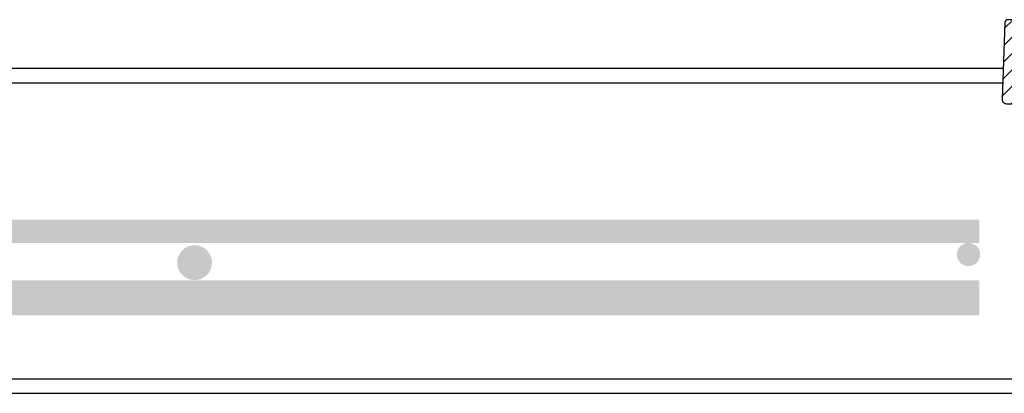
# Model space of a CAD drawing. Extents: x 990 to 4202, y -422 to 622.
# Tile 110 of 200: x 1571 to 1592, y -101 to -93. Entities that reach past the tile are written whole.
import ezdxf

# ---------------------------------------------------------------- set-up
doc = ezdxf.new("R2010")
doc.units = 0
doc.header["$MEASUREMENT"] = 0
doc.linetypes.add('HIDDEN', pattern=[0.375, 0.25, -0.125])
doc.linetypes.add('TANK-SLAB$0$DASHED', pattern=[0.75, 0.5, -0.25])
for name, color, linetype in [('REBAR', 4, 'TANK-SLAB$0$DASHED'), ('SPILL-BUCKET', 1, 'CONTINUOUS'), ('TANK-SLAB', 6, 'CONTINUOUS')]:
    doc.layers.add(name, color=color, linetype=linetype)

msp = doc.modelspace()

# ---------------------------------------------------------------- hatches: boundary and pattern name
at = {"layer": 'SPILL-BUCKET'}
h = msp.add_hatch(dxfattribs=at)
h.set_pattern_fill('ANSI31', scale=2, style=0)
h.set_pattern_definition([(45, (7836.2533, -1394.25815), (-0.176776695, 0.176776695), [])])
edge = h.paths.add_edge_path()
edge.add_line((1593.08863, -95.39777), (1593.13809, -93.98132))
edge.add_line((1593.13809, -93.98132), (1593.07989, -93.9189))
edge.add_line((1593.07989, -93.9189), (1592.08178, -93.9189))
edge.add_arc((1592.08147, -93.90359), 0.01531, 181.187215, 271.187215, ccw=False)
edge.add_line((1592.06616, -93.90391), (1592.06616, -92.99768))
edge.add_arc((1592.03491, -92.99768), 0.03125, 0, 90)
edge.add_line((1592.03491, -92.96643), (1591.89309, -92.96643))
edge.add_arc((1591.89309, -93.02893), 0.0625, 90, 178.000024)
edge.add_line((1591.83063, -93.02675), (1591.77287, -94.68067))
edge.add_arc((1591.86657, -94.68394), 0.09375, 178.000024, 270)
edge.add_line((1591.86657, -94.77769), (1592.62104, -94.77769))
edge.add_arc((1592.621, -94.90265), 0.12496, 1.981123, 89.981076, ccw=False)
edge.add_line((1592.74588, -94.89833), (1592.76332, -95.39777))
edge.add_line((1592.76332, -95.39777), (1593.08863, -95.39777))

# ---------------------------------------------------------------- linework, layer by layer
at = {"layer": 'REBAR', "linetype": 'HIDDEN', "const_width": 0.5}
msp.add_lwpolyline([(1545.94125, -97.52873), (1591.28209, -97.52873)], dxfattribs=at)
at = {"layer": 'REBAR'}
for points, const_width in [([(1574.52988, -98.20431, -1), (1574.15488, -98.20431, -1)], 0.375), ([(1591.17218, -98.02873, -1), (1590.92218, -98.02873, -1)], 0.25)]:
    msp.add_lwpolyline(points, format="xyb", close=True, dxfattribs=dict(at, const_width=const_width))
at = {"layer": 'REBAR', "const_width": 0.75}
msp.add_lwpolyline([(1545.94125, -98.96323), (1591.28209, -98.96323)], dxfattribs=at)
at = {"layer": 'SPILL-BUCKET', "color": 2, "linetype": 'Continuous'}
msp.add_lwpolyline([(1593.08863, -95.39777), (1593.13809, -93.98132), (1593.07989, -93.9189), (1592.08178, -93.9189, -0.41421356), (1592.06616, -93.90391), (1592.06616, -92.99768, 0.41421356), (1592.03491, -92.96643), (1591.89309, -92.96643, 0.40402635), (1591.83063, -93.02675), (1591.77287, -94.68067, 0.4244747), (1591.86657, -94.77769), (1592.62104, -94.77769, -0.40402598), (1592.74588, -94.89833), (1592.76332, -95.39777), (1593.08863, -95.39777)], format="xyb", dxfattribs=at)
at = {"layer": 'TANK-SLAB', "color": 2, "linetype": 'Continuous'}
for p, q in [((1591.79592, -94.02057), (1545.70798, -94.02133)), ((1591.78498, -94.33383), (1545.71889, -94.33383)), ((1544.59455, -100.70883), (1592.90933, -100.70883)), ((1544.59455, -101.02133), (1592.90933, -101.02133))]:
    msp.add_line(p, q, dxfattribs=at)

doc.saveas('drawing.dxf')
